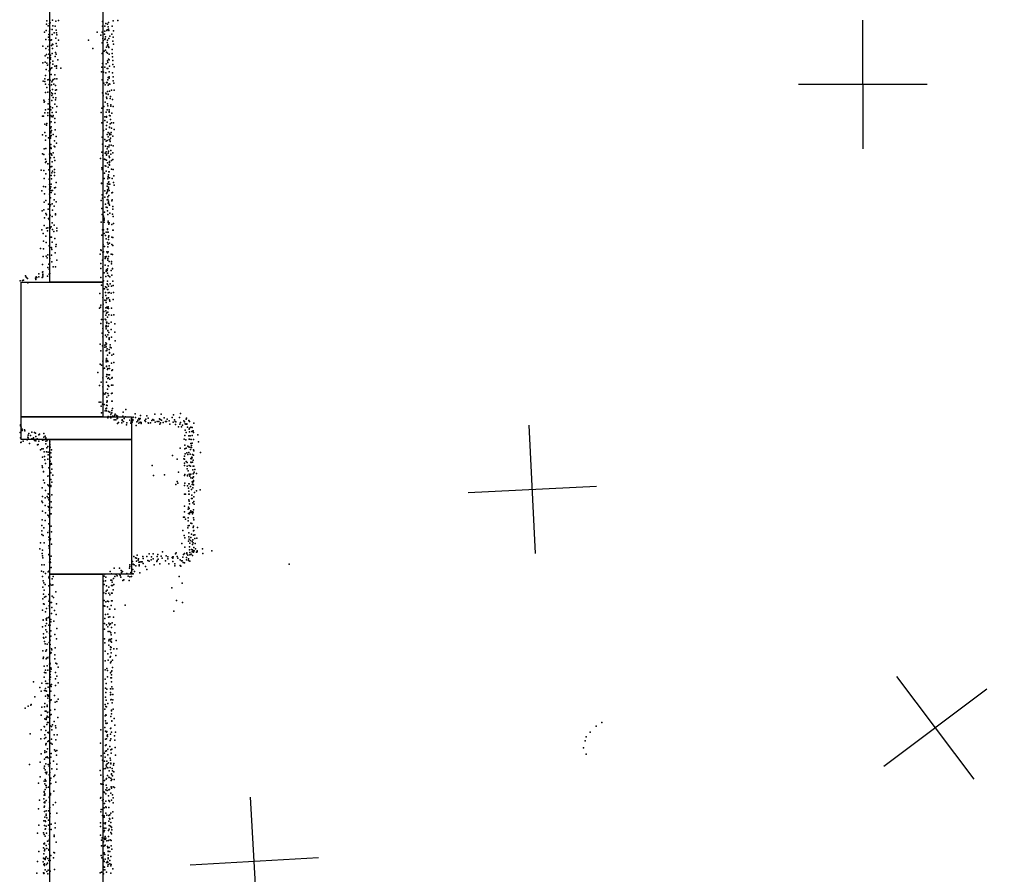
# Model space of a CAD drawing. Header units: millimetres. Extents: x 3313 to 29838, y -22117 to 770.
# Tile 22 of 28: x 10682 to 13744, y -8559 to -5902. Entities that reach past the tile are written whole.
import ezdxf

# ---------------------------------------------------------------- set-up
doc = ezdxf.new("R2010")
doc.units = ezdxf.units.MM
for name, color, linetype in [('P', 9, 'Continuous'), ('PANOS', 10, 'Continuous'), ('ROOMS', 1, 'Continuous'), ('WALLS', 3, 'Continuous')]:
    doc.layers.add(name, color=color, linetype=linetype)

msp = doc.modelspace()

# ---------------------------------------------------------------- linework, layer by layer
at = {"layer": 'P'}
for p in [(10766, -5906), (10784, -5904), (10794, -5907), (10803, -5905), (10939, -5908), (10973, -5906), (10987, -5905), (10764, -5936), (10765, -5916), (10771, -5921), (10775, -5914), (10775, -5938), (10776, -5932), (10777, -5912), (10783, -5933), (10785, -5921), (10792, -5923), (10795, -5935), (10940, -5922), (10947, -5923), (10947, -5938), (10950, -5914), (10953, -5936), (10954, -5934), (10955, -5916), (10957, -5925), (10958, -5911), (10958, -5932), (10959, -5936), (10970, -5923), (10974, -5937), (10759, -5941), (10763, -5964), (10772, -5957), (10773, -5948), (10774, -5965), (10779, -5966), (10781, -5965), (10783, -5948), (10789, -5943), (10794, -5960), (10796, -5943), (10798, -5949), (10803, -5966), (10896, -5966), (10923, -5941), (10934, -5951), (10938, -5941), (10941, -5961), (10942, -5967), (10946, -5947), (10947, -5964), (10948, -5962), (10949, -5956), (10955, -5966), (10959, -5961), (10962, -5954), (10969, -5947), (10972, -5969), (10973, -5957), (10754, -5985), (10763, -5992), (10770, -5986), (10774, -5996), (10775, -5982), (10781, -5983), (10784, -5978), (10784, -5992), (10785, -5979), (10795, -5976), (10798, -5985), (10909, -5992), (10938, -5974), (10945, -6000), (10949, -5997), (10952, -5988), (10954, -5973), (10955, -5983), (10956, -5979), (10958, -5986), (10959, -5989), (10970, -5995), (10974, -5978), (10761, -6015), (10765, -6011), (10769, -6021), (10773, -6010), (10778, -6013), (10778, -6020), (10778, -6025), (10783, -6008), (10785, -6031), (10792, -6017), (10793, -6004), (10795, -6010), (10801, -6027), (10938, -6007), (10939, -6006), (10952, -6003), (10955, -6006), (10955, -6030), (10958, -6025), (10960, -6010), (10960, -6027), (10970, -6008), (10971, -6018), (10972, -6029), (10754, -6037), (10761, -6034), (10764, -6057), (10766, -6038), (10768, -6044), (10774, -6061), (10775, -6041), (10777, -6037), (10777, -6058), (10779, -6054), (10782, -6052), (10785, -6041), (10791, -6047), (10796, -6046), (10796, -6047), (10796, -6053), (10810, -6053), (10937, -6050), (10939, -6039), (10947, -6050), (10951, -6040), (10954, -6054), (10956, -6035), (10956, -6054), (10961, -6047), (10972, -6042), (10976, -6049), (10755, -6093), (10760, -6086), (10762, -6076), (10769, -6089), (10774, -6088), (10777, -6090), (10780, -6073), (10784, -6091), (10786, -6088), (10791, -6074), (10791, -6086), (10798, -6086), (10936, -6064), (10938, -6089), (10943, -6066), (10950, -6068), (10956, -6089), (10957, -6082), (10960, -6065), (10960, -6080), (10960, -6084), (10971, -6068), (10973, -6080), (10973, -6092), (10760, -6095), (10762, -6103), (10766, -6113), (10774, -6104), (10776, -6108), (10781, -6105), (10782, -6096), (10784, -6119), (10788, -6103), (10793, -6107), (10793, -6121), (10796, -6120), (10944, -6100), (10948, -6105), (10952, -6098), (10953, -6099), (10954, -6098), (10957, -6106), (10960, -6102), (10962, -6103), (10967, -6121), (10975, -6100), (10976, -6121), (10757, -6153), (10762, -6129), (10770, -6128), (10774, -6151), (10776, -6136), (10777, -6124), (10781, -6130), (10782, -6138), (10782, -6154), (10784, -6133), (10786, -6144), (10792, -6132), (10793, -6152), (10794, -6145), (10939, -6130), (10942, -6139), (10950, -6131), (10951, -6133), (10952, -6143), (10953, -6147), (10955, -6126), (10957, -6134), (10957, -6135), (10961, -6125), (10963, -6147), (10964, -6141), (10971, -6151), (10758, -6159), (10759, -6157), (10762, -6183), (10771, -6164), (10771, -6181), (10775, -6158), (10778, -6173), (10778, -6182), (10779, -6183), (10784, -6176), (10791, -6165), (10798, -6172), (10937, -6177), (10944, -6172), (10948, -6159), (10954, -6183), (10955, -6164), (10956, -6170), (10960, -6183), (10965, -6167), (10965, -6171), (10973, -6172), (10753, -6202), (10756, -6202), (10760, -6192), (10769, -6192), (10770, -6200), (10776, -6207), (10779, -6200), (10781, -6203), (10783, -6191), (10785, -6204), (10786, -6200), (10791, -6210), (10795, -6190), (10935, -6191), (10947, -6204), (10951, -6190), (10952, -6203), (10952, -6205), (10960, -6188), (10960, -6190), (10961, -6200), (10963, -6201), (10964, -6213), (10969, -6193), (10760, -6227), (10765, -6230), (10766, -6225), (10776, -6224), (10778, -6240), (10780, -6220), (10780, -6235), (10791, -6222), (10792, -6245), (10937, -6223), (10947, -6216), (10951, -6243), (10952, -6231), (10954, -6221), (10961, -6237), (10961, -6238), (10963, -6226), (10967, -6223), (10967, -6240), (10974, -6223), (10976, -6244), (10753, -6260), (10760, -6253), (10763, -6263), (10772, -6270), (10778, -6267), (10778, -6271), (10779, -6251), (10779, -6254), (10780, -6262), (10781, -6247), (10786, -6259), (10795, -6266), (10938, -6268), (10943, -6247), (10947, -6275), (10954, -6259), (10957, -6253), (10957, -6267), (10960, -6276), (10961, -6256), (10961, -6260), (10962, -6276), (10964, -6271), (10965, -6259), (10966, -6253), (10972, -6265), (10758, -6304), (10762, -6277), (10763, -6303), (10778, -6302), (10779, -6290), (10779, -6300), (10780, -6303), (10789, -6296), (10790, -6279), (10791, -6298), (10796, -6286), (10940, -6289), (10949, -6296), (10951, -6280), (10954, -6278), (10954, -6304), (10955, -6298), (10959, -6298), (10959, -6298), (10960, -6292), (10963, -6281), (10966, -6292), (10973, -6295), (10753, -6319), (10757, -6321), (10762, -6336), (10775, -6320), (10778, -6318), (10778, -6332), (10780, -6319), (10782, -6324), (10786, -6316), (10789, -6331), (10933, -6334), (10937, -6314), (10941, -6325), (10946, -6336), (10948, -6317), (10948, -6337), (10951, -6313), (10952, -6320), (10952, -6324), (10957, -6317), (10958, -6311), (10958, -6312), (10960, -6327), (10961, -6331), (10965, -6309), (10965, -6320), (10972, -6316), (10972, -6337), (10762, -6346), (10764, -6343), (10770, -6351), (10775, -6351), (10779, -6360), (10782, -6359), (10783, -6344), (10790, -6368), (10791, -6340), (10937, -6363), (10938, -6368), (10948, -6357), (10950, -6358), (10952, -6339), (10955, -6347), (10957, -6361), (10960, -6353), (10961, -6343), (10961, -6346), (10961, -6354), (10961, -6355), (10968, -6340), (10968, -6367), (10973, -6368), (10749, -6370), (10757, -6371), (10758, -6396), (10763, -6382), (10773, -6369), (10774, -6398), (10780, -6387), (10781, -6397), (10782, -6379), (10784, -6373), (10790, -6377), (10790, -6387), (10945, -6396), (10946, -6380), (10951, -6373), (10956, -6397), (10957, -6390), (10957, -6392), (10958, -6385), (10959, -6375), (10960, -6375), (10961, -6394), (10970, -6396), (10975, -6388), (10756, -6421), (10762, -6422), (10775, -6415), (10775, -6429), (10777, -6427), (10779, -6422), (10780, -6414), (10790, -6425), (10793, -6424), (10795, -6409), (10936, -6411), (10936, -6412), (10954, -6420), (10955, -6413), (10958, -6407), (10958, -6423), (10958, -6428), (10959, -6406), (10959, -6414), (10962, -6414), (10974, -6409), (10976, -6417), (10751, -6434), (10759, -6444), (10775, -6445), (10778, -6456), (10780, -6433), (10780, -6440), (10784, -6433), (10791, -6445), (10938, -6447), (10939, -6457), (10947, -6434), (10947, -6454), (10952, -6443), (10953, -6441), (10955, -6431), (10955, -6437), (10956, -6453), (10959, -6449), (10960, -6433), (10969, -6441), (10971, -6440), (10758, -6470), (10763, -6464), (10771, -6491), (10772, -6476), (10776, -6483), (10778, -6478), (10783, -6475), (10789, -6462), (10789, -6482), (10795, -6469), (10935, -6465), (10937, -6489), (10949, -6476), (10951, -6485), (10954, -6462), (10954, -6486), (10956, -6461), (10957, -6473), (10958, -6467), (10958, -6471), (10960, -6476), (10961, -6479), (10969, -6466), (10970, -6462), (10972, -6483), (10972, -6491), (10752, -6497), (10757, -6494), (10759, -6518), (10763, -6505), (10765, -6509), (10772, -6520), (10777, -6510), (10783, -6514), (10784, -6495), (10793, -6506), (10793, -6509), (10938, -6508), (10943, -6513), (10945, -6519), (10946, -6501), (10955, -6497), (10956, -6508), (10962, -6504), (10971, -6507), (10973, -6514), (10758, -6542), (10765, -6551), (10770, -6549), (10774, -6524), (10777, -6551), (10780, -6546), (10783, -6534), (10789, -6541), (10797, -6551), (10935, -6532), (10945, -6525), (10945, -6526), (10945, -6532), (10957, -6529), (10957, -6533), (10959, -6538), (10960, -6534), (10969, -6539), (10974, -6536), (10751, -6556), (10755, -6567), (10763, -6575), (10768, -6559), (10778, -6578), (10781, -6579), (10784, -6555), (10788, -6561), (10797, -6559), (10937, -6572), (10939, -6556), (10943, -6556), (10945, -6567), (10949, -6573), (10951, -6563), (10955, -6553), (10955, -6555), (10956, -6563), (10957, -6563), (10958, -6579), (10959, -6574), (10969, -6579), (10972, -6557), (10972, -6580), (10973, -6557), (10756, -6591), (10764, -6595), (10774, -6605), (10780, -6611), (10781, -6612), (10783, -6594), (10791, -6583), (10794, -6608), (10795, -6601), (10942, -6602), (10946, -6608), (10951, -6584), (10955, -6595), (10956, -6609), (10957, -6600), (10958, -6586), (10961, -6597), (10969, -6601), (10972, -6604), (10747, -6614), (10755, -6639), (10756, -6615), (10764, -6638), (10767, -6643), (10770, -6633), (10781, -6634), (10782, -6617), (10792, -6627), (10932, -6631), (10934, -6618), (10935, -6620), (10941, -6625), (10943, -6624), (10948, -6640), (10949, -6643), (10951, -6639), (10953, -6624), (10955, -6627), (10957, -6624), (10958, -6639), (10966, -6631), (10971, -6632), (10753, -6663), (10770, -6673), (10773, -6662), (10776, -6645), (10782, -6655), (10786, -6671), (10793, -6671), (10798, -6650), (10934, -6660), (10940, -6650), (10941, -6671), (10948, -6645), (10948, -6666), (10956, -6645), (10956, -6650), (10957, -6668), (10960, -6654), (10967, -6654), (10967, -6655), (10967, -6661), (10700, -6699), (10702, -6703), (10703, -6704), (10733, -6702), (10733, -6705), (10735, -6704), (10741, -6693), (10741, -6702), (10752, -6704), (10752, -6704), (10753, -6687), (10754, -6686), (10754, -6694), (10754, -6697), (10754, -6702), (10768, -6700), (10774, -6678), (10774, -6694), (10776, -6691), (10934, -6676), (10934, -6704), (10945, -6689), (10950, -6701), (10951, -6683), (10951, -6685), (10952, -6680), (10954, -6682), (10955, -6677), (10955, -6690), (10957, -6698), (10958, -6699), (10962, -6702), (10966, -6682), (10969, -6697), (10971, -6676), (10971, -6677), (10683, -6714), (10691, -6713), (10694, -6712), (10706, -6707), (10707, -6721), (10731, -6706), (10732, -6710), (10936, -6728), (10943, -6714), (10949, -6733), (10952, -6735), (10954, -6724), (10955, -6715), (10955, -6726), (10958, -6731), (10963, -6724), (10967, -6731), (10972, -6715), (10973, -6729), (10931, -6754), (10941, -6766), (10943, -6739), (10946, -6739), (10949, -6751), (10950, -6760), (10955, -6741), (10956, -6741), (10957, -6752), (10960, -6751), (10966, -6753), (10974, -6751), (10933, -6796), (10934, -6790), (10942, -6787), (10947, -6774), (10950, -6775), (10951, -6782), (10953, -6768), (10953, -6770), (10953, -6796), (10957, -6795), (10958, -6767), (10961, -6773), (10962, -6777), (10973, -6772), (10930, -6799), (10944, -6810), (10950, -6798), (10950, -6808), (10950, -6821), (10952, -6815), (10954, -6813), (10955, -6799), (10955, -6827), (10956, -6812), (10958, -6800), (10959, -6820), (10967, -6799), (10967, -6821), (10975, -6820), (10934, -6847), (10936, -6835), (10942, -6836), (10948, -6833), (10950, -6836), (10950, -6857), (10951, -6853), (10952, -6843), (10952, -6857), (10953, -6843), (10953, -6846), (10957, -6855), (10959, -6847), (10966, -6843), (10978, -6848), (10938, -6877), (10941, -6862), (10941, -6888), (10949, -6883), (10951, -6864), (10952, -6888), (10956, -6869), (10956, -6870), (10956, -6882), (10959, -6875), (10966, -6866), (10967, -6889), (10978, -6874), (10932, -6911), (10939, -6916), (10947, -6914), (10950, -6907), (10950, -6913), (10951, -6919), (10952, -6910), (10960, -6892), (10960, -6894), (10960, -6897), (10963, -6913), (10979, -6901), (10934, -6932), (10947, -6921), (10951, -6932), (10953, -6931), (10954, -6926), (10955, -6945), (10960, -6928), (10961, -6937), (10961, -6939), (10963, -6921), (10966, -6923), (10969, -6945), (10974, -6942), (10932, -6973), (10936, -6976), (10941, -6964), (10951, -6961), (10951, -6966), (10952, -6956), (10952, -6980), (10952, -6981), (10954, -6962), (10955, -6962), (10956, -6965), (10960, -6979), (10967, -6970), (10975, -6968), (10925, -6999), (10942, -6988), (10946, -6986), (10953, -7005), (10955, -6990), (10956, -6987), (10957, -7007), (10961, -6987), (10961, -7007), (10969, -6993), (10971, -6991), (10930, -7040), (10935, -7029), (10941, -7016), (10952, -7012), (10952, -7029), (10956, -7018), (10956, -7018), (10956, -7040), (10957, -7040), (10958, -7016), (10962, -7020), (10968, -7039), (10969, -7017), (10970, -7015), (10972, -7039), (10941, -7044), (10942, -7069), (10943, -7064), (10947, -7067), (10950, -7063), (10955, -7051), (10956, -7065), (10958, -7071), (10959, -7043), (10968, -7065), (10970, -7064), (10929, -7091), (10934, -7091), (10939, -7098), (10945, -7099), (10952, -7101), (10953, -7076), (10953, -7091), (10954, -7087), (10954, -7089), (10954, -7102), (10969, -7088), (10970, -7088), (10935, -7104), (10936, -7125), (10948, -7118), (10950, -7112), (10952, -7110), (10952, -7111), (10952, -7118), (10958, -7121), (10962, -7123), (10965, -7129), (10969, -7117), (10969, -7125), (10971, -7111), (10977, -7133), (10979, -7129), (10983, -7133), (11004, -7123), (11012, -7114), (11041, -7128), (11058, -7133), (11077, -7134), (11102, -7129), (11122, -7129), (11160, -7131), (11182, -7127), (10685, -7162), (10956, -7140), (10957, -7136), (10964, -7136), (10965, -7140), (10971, -7135), (10975, -7137), (10976, -7146), (10981, -7146), (10985, -7142), (10986, -7135), (10986, -7142), (10986, -7158), (10989, -7155), (11000, -7156), (11001, -7146), (11001, -7149), (11003, -7135), (11005, -7152), (11007, -7142), (11011, -7137), (11014, -7162), (11015, -7156), (11025, -7147), (11028, -7157), (11029, -7153), (11030, -7142), (11032, -7154), (11034, -7145), (11034, -7149), (11035, -7138), (11042, -7139), (11044, -7164), (11046, -7153), (11049, -7147), (11049, -7150), (11053, -7142), (11053, -7157), (11055, -7145), (11057, -7142), (11057, -7154), (11060, -7155), (11060, -7158), (11071, -7148), (11073, -7152), (11074, -7144), (11082, -7141), (11082, -7156), (11083, -7157), (11089, -7156), (11093, -7148), (11096, -7145), (11099, -7147), (11103, -7154), (11109, -7152), (11115, -7152), (11117, -7143), (11118, -7160), (11119, -7145), (11120, -7156), (11123, -7147), (11128, -7155), (11131, -7140), (11135, -7152), (11138, -7152), (11139, -7152), (11141, -7144), (11147, -7150), (11149, -7160), (11156, -7139), (11159, -7154), (11163, -7146), (11165, -7152), (11167, -7161), (11168, -7153), (11179, -7139), (11180, -7160), (11182, -7155), (11188, -7163), (11192, -7150), (11194, -7153), (11197, -7159), (11199, -7160), (11200, -7144), (11201, -7141), (11202, -7159), (11202, -7160), (11208, -7149), (11210, -7152), (11224, -7157), (10683, -7186), (10685, -7165), (10687, -7169), (10690, -7175), (10690, -7180), (10697, -7178), (10698, -7181), (10708, -7194), (10710, -7189), (10716, -7195), (10720, -7185), (10728, -7186), (10731, -7188), (10741, -7193), (10744, -7191), (10757, -7189), (11176, -7168), (11185, -7168), (11196, -7195), (11197, -7179), (11200, -7186), (11204, -7169), (11209, -7175), (11210, -7172), (11210, -7184), (11214, -7169), (11217, -7183), (11218, -7170), (11218, -7195), (11219, -7182), (11221, -7181), (11223, -7186), (11236, -7193), (10685, -7202), (10686, -7217), (10687, -7216), (10693, -7213), (10705, -7209), (10707, -7200), (10708, -7202), (10712, -7220), (10720, -7206), (10722, -7207), (10725, -7202), (10728, -7211), (10732, -7198), (10732, -7212), (10736, -7206), (10737, -7224), (10739, -7223), (10741, -7213), (10753, -7210), (10757, -7200), (10757, -7209), (10761, -7197), (10763, -7202), (10763, -7203), (10763, -7213), (10763, -7221), (10766, -7212), (10767, -7210), (10771, -7208), (10776, -7215), (10776, -7222), (10776, -7224), (11193, -7207), (11196, -7225), (11199, -7209), (11199, -7209), (11208, -7196), (11209, -7207), (11210, -7207), (11212, -7196), (11214, -7220), (11215, -7208), (11218, -7219), (11223, -7208), (11238, -7215), (10747, -7240), (10751, -7237), (10755, -7237), (10758, -7246), (10765, -7246), (10766, -7233), (10770, -7229), (10771, -7247), (10771, -7255), (10777, -7231), (10779, -7249), (10781, -7240), (11181, -7235), (11196, -7237), (11197, -7252), (11200, -7235), (11202, -7249), (11205, -7228), (11205, -7254), (11207, -7230), (11208, -7248), (11211, -7231), (11212, -7253), (11213, -7239), (11216, -7226), (11216, -7232), (11219, -7254), (11223, -7240), (11223, -7256), (11224, -7243), (11244, -7248), (10753, -7263), (10759, -7260), (10760, -7271), (10762, -7282), (10770, -7269), (10777, -7275), (10777, -7286), (10780, -7262), (10780, -7263), (10780, -7282), (10781, -7284), (11157, -7257), (11172, -7269), (11192, -7268), (11194, -7269), (11194, -7281), (11195, -7259), (11200, -7276), (11203, -7279), (11214, -7267), (11214, -7278), (11215, -7268), (11215, -7279), (11217, -7262), (11218, -7265), (11219, -7278), (11221, -7272), (10752, -7289), (10753, -7295), (10756, -7307), (10756, -7308), (10773, -7296), (10776, -7306), (10779, -7311), (10782, -7300), (11094, -7288), (11132, -7317), (11176, -7309), (11194, -7288), (11196, -7316), (11203, -7290), (11203, -7299), (11206, -7305), (11209, -7288), (11209, -7315), (11211, -7317), (11213, -7290), (11214, -7315), (11220, -7302), (11221, -7291), (11221, -7314), (11222, -7313), (11224, -7290), (11225, -7309), (11227, -7301), (11232, -7313), (10756, -7334), (10759, -7342), (10770, -7322), (10775, -7320), (10779, -7332), (10782, -7340), (10785, -7318), (11098, -7320), (11168, -7348), (11172, -7338), (11174, -7343), (11194, -7319), (11196, -7343), (11204, -7318), (11204, -7321), (11208, -7345), (11209, -7345), (11211, -7322), (11214, -7327), (11218, -7339), (11218, -7347), (11219, -7328), (11220, -7342), (11221, -7325), (11222, -7337), (11223, -7324), (11223, -7335), (10752, -7358), (10762, -7366), (10770, -7349), (10771, -7376), (10773, -7352), (10773, -7378), (10779, -7351), (10779, -7354), (11194, -7351), (11195, -7378), (11198, -7378), (11204, -7352), (11207, -7359), (11208, -7368), (11208, -7378), (11209, -7378), (11213, -7354), (11216, -7363), (11220, -7358), (11223, -7349), (11226, -7372), (11232, -7367), (11243, -7364), (10751, -7399), (10753, -7385), (10753, -7403), (10761, -7389), (10761, -7389), (10767, -7385), (10771, -7389), (10773, -7395), (10775, -7407), (10776, -7384), (10780, -7401), (10782, -7380), (11208, -7395), (11209, -7399), (11210, -7408), (11216, -7391), (11217, -7381), (11218, -7391), (11220, -7404), (11224, -7386), (11224, -7400), (11225, -7409), (10753, -7430), (10761, -7413), (10762, -7436), (10771, -7416), (10773, -7419), (10774, -7427), (10779, -7439), (10780, -7439), (10781, -7419), (11194, -7432), (11195, -7415), (11206, -7424), (11207, -7418), (11207, -7438), (11209, -7422), (11210, -7439), (11211, -7435), (11214, -7429), (11215, -7433), (11219, -7432), (11219, -7437), (11219, -7439), (11220, -7436), (11221, -7434), (11223, -7426), (10752, -7457), (10761, -7459), (10770, -7443), (10773, -7445), (10773, -7470), (10774, -7449), (10775, -7470), (11191, -7449), (11194, -7449), (11198, -7455), (11206, -7451), (11206, -7460), (11214, -7468), (11217, -7469), (11223, -7451), (11224, -7457), (10751, -7475), (10751, -7492), (10757, -7482), (10770, -7497), (10775, -7492), (10780, -7477), (10781, -7495), (11189, -7491), (11205, -7482), (11206, -7476), (11208, -7498), (11209, -7475), (11221, -7481), (11222, -7477), (11222, -7492), (11224, -7491), (11235, -7481), (10747, -7529), (10751, -7503), (10755, -7506), (10758, -7529), (10773, -7511), (10774, -7519), (10777, -7519), (10778, -7516), (11186, -7531), (11193, -7506), (11196, -7513), (11207, -7524), (11208, -7510), (11209, -7517), (11211, -7530), (11213, -7522), (11214, -7512), (11216, -7502), (11218, -7525), (11220, -7520), (11221, -7529), (11222, -7505), (11227, -7504), (11227, -7515), (11228, -7531), (11233, -7514), (10745, -7547), (10752, -7562), (10753, -7552), (10773, -7538), (10774, -7545), (10781, -7533), (11126, -7557), (11169, -7560), (11194, -7562), (11196, -7542), (11202, -7560), (11210, -7541), (11210, -7551), (11211, -7559), (11216, -7550), (11218, -7557), (11219, -7534), (11219, -7551), (11221, -7554), (11223, -7558), (11224, -7543), (11225, -7554), (11229, -7548), (11232, -7558), (11234, -7554), (11234, -7557), (11250, -7547), (11251, -7562), (11280, -7554), (10753, -7569), (10754, -7575), (10773, -7565), (10775, -7568), (10775, -7589), (10777, -7580), (10777, -7588), (10778, -7590), (10780, -7570), (11033, -7587), (11037, -7571), (11042, -7575), (11045, -7577), (11045, -7586), (11047, -7567), (11050, -7583), (11051, -7579), (11052, -7589), (11056, -7589), (11057, -7588), (11061, -7588), (11063, -7588), (11065, -7571), (11066, -7578), (11066, -7593), (11077, -7571), (11080, -7584), (11085, -7563), (11085, -7586), (11091, -7582), (11092, -7572), (11097, -7563), (11097, -7579), (11108, -7587), (11109, -7571), (11110, -7584), (11112, -7565), (11113, -7580), (11122, -7570), (11125, -7577), (11135, -7585), (11138, -7569), (11143, -7572), (11143, -7579), (11156, -7574), (11158, -7572), (11158, -7576), (11158, -7587), (11159, -7572), (11166, -7563), (11172, -7571), (11174, -7576), (11181, -7582), (11185, -7585), (11187, -7585), (11189, -7573), (11190, -7590), (11191, -7565), (11195, -7591), (11201, -7574), (11201, -7582), (11202, -7563), (11205, -7567), (11207, -7579), (11207, -7584), (11211, -7566), (11211, -7586), (11215, -7564), (11219, -7568), (10750, -7617), (10751, -7597), (10756, -7619), (10758, -7597), (10771, -7619), (10774, -7616), (10776, -7607), (10780, -7606), (10963, -7618), (10976, -7608), (10992, -7608), (10998, -7615), (10999, -7621), (11002, -7618), (11023, -7608), (11024, -7597), (11024, -7602), (11028, -7621), (11034, -7612), (11035, -7595), (11038, -7597), (11039, -7618), (11043, -7600), (11054, -7597), (11054, -7600), (11056, -7622), (11073, -7602), (11077, -7612), (11100, -7597), (11118, -7594), (11146, -7594), (11164, -7594), (11164, -7600), (11181, -7599), (11183, -7601), (11520, -7595), (10753, -7633), (10755, -7647), (10757, -7653), (10762, -7624), (10773, -7638), (10774, -7634), (10783, -7641), (10786, -7633), (10943, -7648), (10945, -7632), (10947, -7626), (10949, -7647), (10950, -7636), (10965, -7645), (10967, -7625), (10969, -7645), (10970, -7651), (10974, -7640), (10978, -7634), (10982, -7627), (10985, -7631), (10992, -7626), (10994, -7630), (10997, -7636), (11003, -7646), (11006, -7644), (11015, -7624), (11019, -7632), (11022, -7646), (11024, -7635), (11030, -7633), (11032, -7625), (11035, -7625), (11178, -7633), (11187, -7654), (10754, -7667), (10758, -7676), (10761, -7658), (10773, -7663), (10776, -7662), (10777, -7657), (10782, -7660), (10785, -7659), (10794, -7681), (10944, -7684), (10945, -7658), (10951, -7679), (10952, -7663), (10954, -7676), (10959, -7667), (10959, -7685), (10967, -7662), (10967, -7685), (10970, -7685), (10971, -7661), (10973, -7675), (10975, -7658), (11155, -7669), (10754, -7703), (10756, -7688), (10759, -7698), (10763, -7696), (10773, -7689), (10773, -7689), (10773, -7710), (10775, -7704), (10778, -7714), (10781, -7714), (10783, -7695), (10787, -7699), (10945, -7708), (10950, -7686), (10950, -7712), (10955, -7710), (10958, -7711), (10962, -7691), (10967, -7709), (10970, -7709), (11170, -7708), (11188, -7714), (10753, -7738), (10756, -7719), (10758, -7720), (10762, -7743), (10765, -7733), (10774, -7725), (10775, -7732), (10782, -7730), (10790, -7739), (10796, -7718), (10945, -7725), (10947, -7726), (10955, -7728), (10961, -7735), (10962, -7735), (10966, -7724), (10978, -7735), (11010, -7723), (11161, -7741), (10755, -7768), (10755, -7769), (10764, -7765), (10765, -7769), (10766, -7763), (10772, -7761), (10775, -7759), (10779, -7767), (10779, -7774), (10781, -7749), (10788, -7772), (10795, -7752), (10947, -7764), (10949, -7752), (10956, -7751), (10958, -7760), (10962, -7759), (10974, -7760), (10753, -7790), (10762, -7787), (10763, -7799), (10765, -7780), (10766, -7806), (10773, -7785), (10777, -7785), (10777, -7802), (10779, -7802), (10798, -7795), (10946, -7780), (10946, -7797), (10952, -7784), (10956, -7790), (10957, -7804), (10959, -7779), (10961, -7784), (10962, -7805), (10964, -7781), (10968, -7792), (10970, -7778), (10978, -7784), (10756, -7812), (10756, -7823), (10757, -7825), (10759, -7836), (10763, -7822), (10775, -7810), (10776, -7834), (10777, -7820), (10777, -7831), (10779, -7819), (10791, -7814), (10796, -7827), (10946, -7827), (10959, -7834), (10960, -7829), (10963, -7829), (10965, -7809), (10965, -7835), (10966, -7815), (10967, -7827), (10967, -7838), (10978, -7809), (10982, -7833), (10754, -7865), (10761, -7843), (10763, -7866), (10765, -7862), (10767, -7844), (10774, -7839), (10776, -7855), (10777, -7845), (10781, -7858), (10782, -7861), (10792, -7855), (10947, -7840), (10948, -7866), (10959, -7847), (10964, -7852), (10964, -7860), (10966, -7854), (10975, -7858), (10984, -7858), (10755, -7888), (10756, -7884), (10764, -7889), (10767, -7885), (10769, -7886), (10775, -7882), (10777, -7873), (10779, -7870), (10780, -7871), (10791, -7877), (10791, -7890), (10948, -7896), (10956, -7874), (10957, -7894), (10963, -7884), (10964, -7882), (10966, -7871), (10966, -7898), (10971, -7894), (10981, -7879), (10758, -7912), (10762, -7925), (10767, -7911), (10769, -7925), (10775, -7906), (10776, -7902), (10777, -7905), (10777, -7921), (10778, -7929), (10779, -7917), (10780, -7922), (10794, -7903), (10797, -7905), (10802, -7915), (10948, -7924), (10953, -7920), (10955, -7926), (10964, -7902), (10967, -7929), (10969, -7927), (10971, -7916), (10758, -7946), (10759, -7932), (10762, -7959), (10763, -7933), (10775, -7955), (10776, -7954), (10777, -7938), (10778, -7946), (10793, -7932), (10793, -7952), (10798, -7943), (10948, -7953), (10955, -7945), (10964, -7933), (10965, -7949), (10968, -7939), (10968, -7949), (10725, -7961), (10745, -7979), (10749, -7990), (10751, -7965), (10759, -7988), (10762, -7982), (10763, -7989), (10764, -7966), (10765, -7990), (10770, -7966), (10771, -7978), (10777, -7971), (10779, -7990), (10780, -7976), (10781, -7969), (10793, -7972), (10802, -7964), (10949, -7981), (10951, -7966), (10953, -7984), (10964, -7983), (10965, -7983), (10968, -7961), (10969, -7977), (10972, -7983), (10729, -8008), (10762, -8006), (10768, -8001), (10769, -8005), (10770, -8012), (10772, -8006), (10773, -8002), (10775, -8021), (10778, -8019), (10780, -8017), (10790, -8004), (10797, -8022), (10802, -8015), (10949, -8009), (10950, -7994), (10951, -8018), (10964, -7994), (10964, -8001), (10965, -8000), (10965, -8017), (10966, -8016), (10972, -8000), (10972, -8017), (10699, -8043), (10708, -8037), (10717, -8034), (10718, -8031), (10751, -8040), (10759, -8039), (10760, -8028), (10761, -8052), (10764, -8052), (10767, -8034), (10767, -8038), (10776, -8026), (10776, -8049), (10778, -8049), (10791, -8047), (10792, -8024), (10947, -8046), (10948, -8031), (10950, -8038), (10952, -8039), (10956, -8028), (10967, -8049), (10967, -8051), (10970, -8026), (10973, -8046), (10749, -8065), (10760, -8076), (10761, -8077), (10764, -8078), (10765, -8073), (10767, -8068), (10768, -8056), (10770, -8055), (10771, -8071), (10776, -8074), (10778, -8064), (10780, -8063), (10801, -8072), (10948, -8067), (10949, -8082), (10950, -8064), (10951, -8065), (10965, -8069), (10968, -8061), (10969, -8082), (10969, -8083), (10976, -8075), (10749, -8110), (10758, -8100), (10759, -8101), (10763, -8112), (10766, -8094), (10768, -8087), (10771, -8087), (10777, -8098), (10781, -8100), (10782, -8110), (10784, -8095), (10789, -8084), (10793, -8098), (10794, -8104), (10934, -8110), (10947, -8103), (10950, -8089), (10951, -8091), (10954, -8089), (10954, -8089), (10964, -8106), (10965, -8105), (10978, -8096), (12475, -8099), (12492, -8087), (10715, -8123), (10748, -8138), (10759, -8137), (10760, -8126), (10763, -8134), (10770, -8119), (10773, -8144), (10774, -8118), (10774, -8121), (10781, -8139), (10789, -8126), (10794, -8141), (10799, -8126), (10949, -8114), (10949, -8139), (10952, -8117), (10952, -8138), (10953, -8115), (10954, -8129), (10955, -8126), (10955, -8131), (10963, -8143), (10964, -8124), (10965, -8138), (10967, -8117), (10977, -8129), (10978, -8142), (10980, -8118), (12440, -8144), (12444, -8132), (12456, -8117), (10763, -8155), (10763, -8157), (10764, -8153), (10768, -8169), (10770, -8146), (10779, -8152), (10783, -8155), (10790, -8172), (10798, -8175), (10933, -8152), (10949, -8159), (10950, -8158), (10951, -8157), (10956, -8170), (10962, -8162), (10965, -8172), (10969, -8170), (10979, -8165), (12435, -8166), (10749, -8185), (10759, -8201), (10759, -8201), (10760, -8176), (10760, -8181), (10763, -8196), (10765, -8179), (10767, -8194), (10768, -8196), (10774, -8198), (10779, -8195), (10780, -8184), (10793, -8177), (10796, -8189), (10935, -8191), (10939, -8205), (10946, -8183), (10948, -8195), (10949, -8177), (10952, -8176), (10956, -8188), (10963, -8198), (10964, -8205), (10966, -8183), (10980, -8189), (12444, -8186), (10712, -8218), (10746, -8211), (10758, -8229), (10759, -8223), (10761, -8235), (10763, -8216), (10771, -8218), (10774, -8223), (10777, -8214), (10782, -8231), (10787, -8208), (10797, -8217), (10797, -8233), (10944, -8231), (10946, -8208), (10949, -8230), (10951, -8220), (10952, -8225), (10953, -8208), (10954, -8216), (10956, -8228), (10958, -8213), (10963, -8227), (10965, -8214), (10965, -8216), (10970, -8230), (10974, -8220), (10975, -8215), (10746, -8256), (10761, -8265), (10762, -8243), (10765, -8247), (10766, -8242), (10774, -8250), (10776, -8243), (10779, -8261), (10788, -8255), (10791, -8251), (10932, -8237), (10934, -8251), (10942, -8256), (10951, -8264), (10952, -8262), (10955, -8252), (10959, -8257), (10960, -8238), (10960, -8258), (10965, -8261), (10967, -8247), (10967, -8249), (10969, -8265), (10971, -8238), (10971, -8253), (10975, -8241), (10976, -8265), (10740, -8276), (10758, -8270), (10760, -8278), (10761, -8296), (10763, -8269), (10763, -8270), (10763, -8283), (10764, -8283), (10765, -8290), (10772, -8289), (10777, -8267), (10777, -8278), (10779, -8277), (10794, -8273), (10934, -8278), (10937, -8279), (10942, -8280), (10946, -8268), (10950, -8297), (10951, -8282), (10953, -8291), (10959, -8297), (10961, -8296), (10966, -8268), (10966, -8287), (10967, -8292), (10973, -8287), (10977, -8290), (10757, -8325), (10758, -8302), (10758, -8304), (10758, -8313), (10760, -8309), (10760, -8313), (10774, -8320), (10775, -8322), (10778, -8308), (10778, -8312), (10788, -8301), (10933, -8323), (10934, -8321), (10942, -8327), (10944, -8303), (10946, -8305), (10950, -8309), (10954, -8299), (10958, -8315), (10965, -8307), (10971, -8312), (10973, -8322), (10740, -8356), (10744, -8329), (10758, -8336), (10758, -8351), (10759, -8348), (10760, -8334), (10760, -8337), (10764, -8330), (10775, -8335), (10775, -8354), (10776, -8352), (10786, -8343), (10793, -8336), (10935, -8358), (10940, -8330), (10941, -8357), (10945, -8353), (10946, -8339), (10950, -8332), (10950, -8350), (10951, -8352), (10959, -8330), (10959, -8352), (10961, -8333), (10968, -8329), (10973, -8337), (10759, -8364), (10760, -8382), (10764, -8362), (10764, -8372), (10764, -8377), (10766, -8384), (10772, -8362), (10776, -8381), (10777, -8370), (10797, -8369), (10934, -8365), (10939, -8377), (10941, -8359), (10945, -8378), (10945, -8382), (10950, -8369), (10953, -8376), (10959, -8377), (10961, -8386), (10962, -8374), (10962, -8388), (10965, -8369), (10971, -8385), (10972, -8365), (10742, -8407), (10757, -8393), (10759, -8408), (10761, -8393), (10761, -8419), (10762, -8395), (10762, -8418), (10764, -8410), (10772, -8391), (10772, -8407), (10775, -8419), (10780, -8404), (10780, -8420), (10792, -8400), (10792, -8415), (10933, -8399), (10933, -8411), (10943, -8400), (10945, -8416), (10948, -8399), (10948, -8402), (10949, -8399), (10950, -8416), (10959, -8394), (10960, -8408), (10960, -8419), (10964, -8410), (10965, -8398), (10968, -8413), (10968, -8414), (10737, -8432), (10756, -8430), (10758, -8436), (10761, -8441), (10765, -8432), (10775, -8439), (10775, -8450), (10789, -8438), (10789, -8442), (10933, -8438), (10938, -8446), (10944, -8427), (10946, -8423), (10946, -8447), (10948, -8442), (10949, -8450), (10950, -8447), (10958, -8423), (10958, -8442), (10965, -8429), (10968, -8434), (10969, -8421), (10756, -8477), (10757, -8465), (10759, -8463), (10759, -8465), (10760, -8481), (10764, -8470), (10766, -8479), (10768, -8456), (10774, -8453), (10774, -8455), (10774, -8466), (10795, -8460), (10936, -8453), (10936, -8471), (10943, -8458), (10944, -8472), (10947, -8451), (10947, -8470), (10948, -8469), (10953, -8455), (10955, -8473), (10956, -8477), (10958, -8454), (10960, -8476), (10963, -8452), (10966, -8454), (10966, -8471), (10969, -8481), (10741, -8488), (10756, -8509), (10757, -8496), (10758, -8511), (10759, -8485), (10759, -8486), (10762, -8509), (10764, -8505), (10769, -8510), (10773, -8482), (10773, -8484), (10779, -8501), (10787, -8508), (10788, -8492), (10790, -8493), (10935, -8501), (10937, -8508), (10944, -8496), (10944, -8496), (10945, -8493), (10947, -8498), (10947, -8498), (10957, -8487), (10957, -8488), (10957, -8500), (10957, -8508), (10957, -8511), (10962, -8489), (10965, -8504), (10737, -8520), (10755, -8521), (10757, -8529), (10759, -8527), (10759, -8532), (10761, -8513), (10765, -8529), (10768, -8525), (10773, -8516), (10777, -8517), (10942, -8512), (10943, -8516), (10943, -8535), (10943, -8537), (10945, -8520), (10946, -8537), (10948, -8512), (10952, -8523), (10955, -8520), (10956, -8523), (10956, -8534), (10957, -8529), (10962, -8516), (10962, -8527), (10965, -8533), (10966, -8529), (10972, -8542), (10735, -8556), (10756, -8555), (10757, -8557), (10758, -8556), (10761, -8545), (10766, -8551), (10769, -8558), (10771, -8547), (10777, -8550), (10790, -8544), (10932, -8555), (10936, -8553), (10943, -8545), (10943, -8558), (10947, -8546), (10952, -8553), (10965, -8556)]:
    msp.add_point(p, dxfattribs=at)
at = {"layer": 'PANOS'}
for points in [[(13303.2, -5903.8), (13304.1, -6303.8)], [(13503.6, -6103.4), (13103.6, -6104.2)], [(12285.5, -7562.4), (12266.3, -7162.9)], [(12076.1, -7372.3), (12475.7, -7353)], [(13649.6, -8263.6), (13409.2, -7944)], [(13689.2, -7983.5), (13369.6, -8224)], [(11422.9, -8719.3), (11399.8, -8320)], [(11611, -8508.1), (11211.7, -8531.2)]]:
    msp.add_lwpolyline(points, dxfattribs=at)
at = {"layer": 'ROOMS'}
for points in [[(10687, -7207.2), (10687, -7137.4), (10687, -6718.3), (10776, -6718.3), (10776, -3111.5), (7270.8, -3111.5), (7270.8, -8559.8), (8667.8, -8559.8), (9956.8, -8559.8), (9956.8, -9182.1), (10776, -9182.1), (10776, -9201.1), (10776, -7626.4), (10776, -7207.2)], [(11030, -7137.4), (11030, -7207.2), (11030, -7626.4), (10941, -7626.4), (10941, -9144), (11817.4, -9144), (12884.1, -9144), (13919.2, -9144), (14433.5, -9144), (14433.5, -3130.6), (14433.5, -3111.5), (10941, -3111.5), (10941, -6718.3), (10941, -7137.4)]]:
    msp.add_lwpolyline(points, close=True, dxfattribs=at)
at = {"layer": 'WALLS'}
for points in [[(10941, -3111.5), (10941, -6718.3), (10858.5, -6718.3), (10776, -6718.3), (10776, -3111.5), (10858.5, -3054.3), (10941, -3111.5)], [(10941, -6718.3), (10941, -7137.4), (10858.5, -7137.4), (10687, -7137.4), (10687, -6718.3), (10858.5, -6718.3), (10941, -6718.3)], [(11030, -7137.4), (11030, -7207.2), (10858.5, -7207.2), (10687, -7207.2), (10687, -7137.4), (10858.5, -7137.4), (11030, -7137.4)], [(11030, -7207.2), (11030, -7626.4), (10858.5, -7626.4), (10776, -7626.4), (10776, -7207.2), (10858.5, -7207.2), (11030, -7207.2)], [(10941, -7626.4), (10941, -9144), (10858.5, -9201.1), (10776, -9201.1), (10776, -7626.4), (10858.5, -7626.4), (10941, -7626.4)]]:
    msp.add_lwpolyline(points, dxfattribs=at)

doc.saveas('drawing.dxf')
